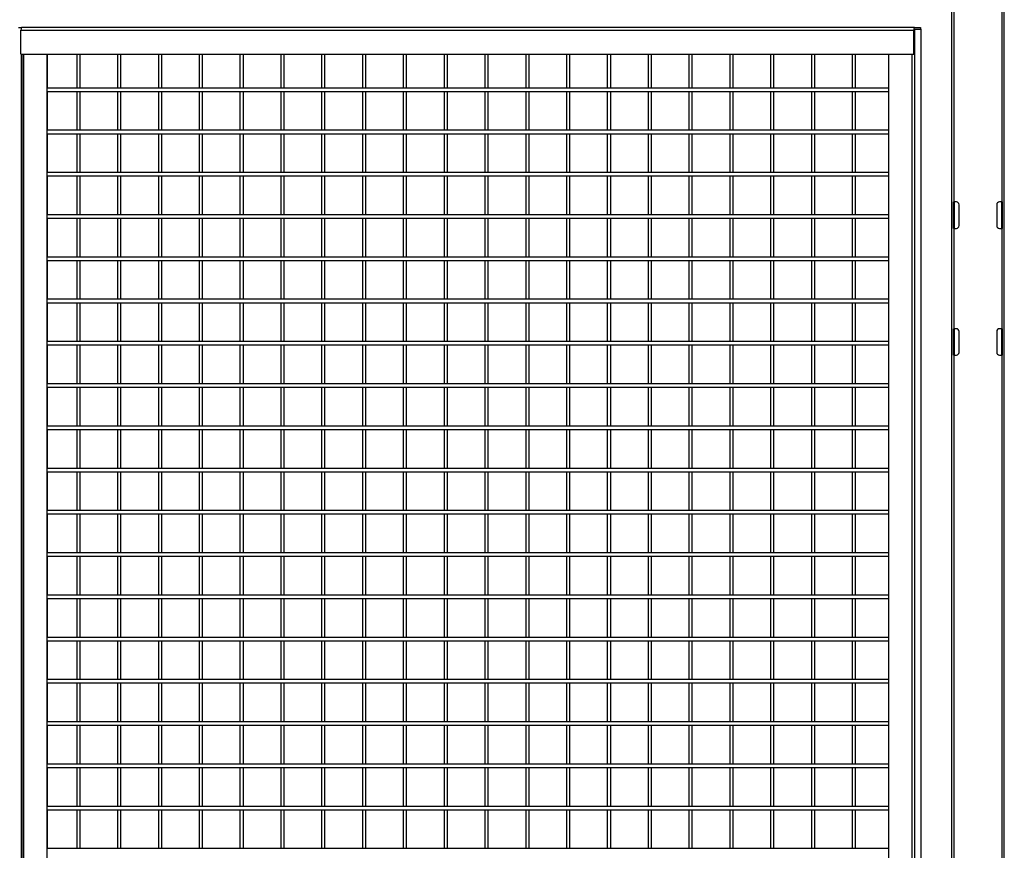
# Model space of a CAD drawing. Header units: inches. Extents: x 0.2 to 10.8, y 0.2 to 8.2.
# Tile 9 of 62: x 3.3 to 5.3, y 3.7 to 5.3. Entities that reach past the tile are written whole.
import ezdxf

# ---------------------------------------------------------------- set-up
doc = ezdxf.new("R2010")
doc.units = ezdxf.units.IN
doc.header["$MEASUREMENT"] = 0

msp = doc.modelspace()

# ---------------------------------------------------------------- linework, layer by layer
for p, q in [((5.26607, 1.8325), (5.26607, 5.79604)), ((5.1619, 5.39999), (5.1619, 3.47338)), ((5.1669, 4.95229), (5.1669, 5.40021)), ((5.26107, 5.40021), (5.26107, 4.95229)), ((3.32169, 5.29604), (3.32786, 5.29604)), ((3.32662, 5.24396), (3.32662, 5.29124)), ((3.32662, 5.29124), (5.08742, 5.29124)), ((5.08866, 5.29604), (3.32786, 5.29604)), ((5.08742, 5.24396), (5.08742, 5.29124)), ((5.08819, 5.29124), (5.08819, 5.24396)), ((5.08866, 5.29604), (5.1009, 5.29604)), ((5.08866, 5.29304), (5.1009, 5.29304)), ((5.08944, 5.29304), (5.10167, 5.29304)), ((5.08944, 3.42727), (5.08944, 5.29304)), ((5.1009, 5.29604), (5.1009, 5.29304)), ((5.10167, 5.29304), (5.10167, 3.42727)), ((3.32662, 5.24396), (5.08742, 5.24396)), ((3.32794, 2.09734), (3.32794, 5.24396)), ((3.32847, 5.24396), (3.32847, 2.09734)), ((3.33203, 2.09734), (3.33203, 5.24396)), ((3.3777, 5.24396), (3.3777, 2.09734)), ((3.37848, 5.24396), (3.37848, 5.1769)), ((3.43662, 5.24396), (3.43662, 5.17692)), ((3.44329, 5.17692), (3.44329, 5.24396)), ((3.51712, 5.24396), (3.51712, 5.17692)), ((3.52378, 5.17692), (3.52378, 5.24396)), ((3.59761, 5.24396), (3.59761, 5.17692)), ((3.60428, 5.17692), (3.60428, 5.24396)), ((3.6781, 5.24396), (3.6781, 5.17692)), ((3.68477, 5.17692), (3.68477, 5.24396)), ((3.7586, 5.24396), (3.7586, 5.17692)), ((3.76526, 5.17692), (3.76526, 5.24396)), ((3.83909, 5.24396), (3.83909, 5.17692)), ((3.84576, 5.17692), (3.84576, 5.24396)), ((3.91958, 5.24396), (3.91958, 5.17692)), ((3.92625, 5.17692), (3.92625, 5.24396)), ((4.00008, 5.24396), (4.00008, 5.17692)), ((4.00674, 5.17692), (4.00674, 5.24396)), ((4.08057, 5.24396), (4.08057, 5.17692)), ((4.08724, 5.17692), (4.08724, 5.24396)), ((4.16107, 5.24396), (4.16107, 5.17692)), ((4.16773, 5.17692), (4.16773, 5.24396)), ((4.24156, 5.24396), (4.24156, 5.17692)), ((4.24823, 5.17692), (4.24823, 5.24396)), ((4.32205, 5.24396), (4.32205, 5.17692)), ((4.32872, 5.17692), (4.32872, 5.24396)), ((4.40255, 5.24396), (4.40255, 5.17692)), ((4.40921, 5.17692), (4.40921, 5.24396)), ((4.48304, 5.24396), (4.48304, 5.17692)), ((4.48971, 5.17692), (4.48971, 5.24396)), ((4.56353, 5.24396), (4.56353, 5.17692)), ((4.5702, 5.17692), (4.5702, 5.24396)), ((4.64403, 5.24396), (4.64403, 5.17692)), ((4.6507, 5.17692), (4.6507, 5.24396)), ((4.72452, 5.24396), (4.72452, 5.17692)), ((4.73119, 5.17692), (4.73119, 5.24396)), ((4.80502, 5.24396), (4.80502, 5.17692)), ((4.81168, 5.17692), (4.81168, 5.24396)), ((4.88551, 5.24396), (4.88551, 5.17692)), ((4.89218, 5.17692), (4.89218, 5.24396)), ((4.966, 5.24396), (4.966, 5.17692)), ((4.97267, 5.17692), (4.97267, 5.24396)), ((5.03789, 5.24396), (5.03789, 3.45538)), ((5.08356, 5.24396), (5.08356, 3.45538)), ((5.08819, 5.24396), (5.08742, 5.24396)), ((5.03789, 5.17692), (3.37848, 5.17692)), ((3.37848, 5.17027), (3.37848, 5.09357)), ((3.37848, 5.17025), (5.03789, 5.17025)), ((3.43662, 5.17025), (3.43662, 5.09359)), ((3.44329, 5.09359), (3.44329, 5.17025)), ((3.51712, 5.17025), (3.51712, 5.09359)), ((3.52378, 5.09359), (3.52378, 5.17025)), ((3.59761, 5.17025), (3.59761, 5.09359)), ((3.60428, 5.09359), (3.60428, 5.17025)), ((3.6781, 5.17025), (3.6781, 5.09359)), ((3.68477, 5.09359), (3.68477, 5.17025)), ((3.7586, 5.17025), (3.7586, 5.09359)), ((3.76526, 5.09359), (3.76526, 5.17025)), ((3.83909, 5.17025), (3.83909, 5.09359)), ((3.84576, 5.09359), (3.84576, 5.17025)), ((3.91958, 5.17025), (3.91958, 5.09359)), ((3.92625, 5.09359), (3.92625, 5.17025)), ((4.00008, 5.17025), (4.00008, 5.09359)), ((4.00674, 5.09359), (4.00674, 5.17025)), ((4.08057, 5.17025), (4.08057, 5.09359)), ((4.08724, 5.09359), (4.08724, 5.17025)), ((4.16107, 5.17025), (4.16107, 5.09359)), ((4.16773, 5.09359), (4.16773, 5.17025)), ((4.24156, 5.17025), (4.24156, 5.09359)), ((4.24823, 5.09359), (4.24823, 5.17025)), ((4.32205, 5.17025), (4.32205, 5.09359)), ((4.32872, 5.09359), (4.32872, 5.17025)), ((4.40255, 5.17025), (4.40255, 5.09359)), ((4.40921, 5.09359), (4.40921, 5.17025)), ((4.48304, 5.17025), (4.48304, 5.09359)), ((4.48971, 5.09359), (4.48971, 5.17025)), ((4.56353, 5.17025), (4.56353, 5.09359)), ((4.5702, 5.09359), (4.5702, 5.17025)), ((4.64403, 5.17025), (4.64403, 5.09359)), ((4.6507, 5.09359), (4.6507, 5.17025)), ((4.72452, 5.17025), (4.72452, 5.09359)), ((4.73119, 5.09359), (4.73119, 5.17025)), ((4.80502, 5.17025), (4.80502, 5.09359)), ((4.81168, 5.09359), (4.81168, 5.17025)), ((4.88551, 5.17025), (4.88551, 5.09359)), ((4.89218, 5.09359), (4.89218, 5.17025)), ((4.966, 5.17025), (4.966, 5.09359)), ((4.97267, 5.09359), (4.97267, 5.17025)), ((5.03789, 5.09359), (3.37848, 5.09359)), ((3.37848, 5.08694), (3.37848, 5.01024)), ((3.37848, 5.08692), (5.03789, 5.08692)), ((3.43662, 5.08692), (3.43662, 5.01025)), ((3.44329, 5.01025), (3.44329, 5.08692)), ((3.51712, 5.08692), (3.51712, 5.01025)), ((3.52378, 5.01025), (3.52378, 5.08692)), ((3.59761, 5.08692), (3.59761, 5.01025)), ((3.60428, 5.01025), (3.60428, 5.08692)), ((3.6781, 5.08692), (3.6781, 5.01025)), ((3.68477, 5.01025), (3.68477, 5.08692)), ((3.7586, 5.08692), (3.7586, 5.01025)), ((3.76526, 5.01025), (3.76526, 5.08692)), ((3.83909, 5.08692), (3.83909, 5.01025)), ((3.84576, 5.01025), (3.84576, 5.08692)), ((3.91958, 5.08692), (3.91958, 5.01025)), ((3.92625, 5.01025), (3.92625, 5.08692)), ((4.00008, 5.08692), (4.00008, 5.01025)), ((4.00674, 5.01025), (4.00674, 5.08692)), ((4.08057, 5.08692), (4.08057, 5.01025)), ((4.08724, 5.01025), (4.08724, 5.08692)), ((4.16107, 5.08692), (4.16107, 5.01025)), ((4.16773, 5.01025), (4.16773, 5.08692)), ((4.24156, 5.08692), (4.24156, 5.01025)), ((4.24823, 5.01025), (4.24823, 5.08692)), ((4.32205, 5.08692), (4.32205, 5.01025)), ((4.32872, 5.01025), (4.32872, 5.08692)), ((4.40255, 5.08692), (4.40255, 5.01025)), ((4.40921, 5.01025), (4.40921, 5.08692)), ((4.48304, 5.08692), (4.48304, 5.01025)), ((4.48971, 5.01025), (4.48971, 5.08692)), ((4.56353, 5.08692), (4.56353, 5.01025)), ((4.5702, 5.01025), (4.5702, 5.08692)), ((4.64403, 5.08692), (4.64403, 5.01025)), ((4.6507, 5.01025), (4.6507, 5.08692)), ((4.72452, 5.08692), (4.72452, 5.01025)), ((4.73119, 5.01025), (4.73119, 5.08692)), ((4.80502, 5.08692), (4.80502, 5.01025)), ((4.81168, 5.01025), (4.81168, 5.08692)), ((4.88551, 5.08692), (4.88551, 5.01025)), ((4.89218, 5.01025), (4.89218, 5.08692)), ((4.966, 5.08692), (4.966, 5.01025)), ((4.97267, 5.01025), (4.97267, 5.08692)), ((5.03789, 5.01025), (3.37848, 5.01025)), ((3.37848, 5.0036), (3.37848, 4.9269)), ((3.37848, 5.00359), (5.03789, 5.00359)), ((3.43662, 5.00359), (3.43662, 4.92692)), ((3.44329, 4.92692), (3.44329, 5.00359)), ((3.51712, 5.00359), (3.51712, 4.92692)), ((3.52378, 4.92692), (3.52378, 5.00359)), ((3.59761, 5.00359), (3.59761, 4.92692)), ((3.60428, 4.92692), (3.60428, 5.00359)), ((3.6781, 5.00359), (3.6781, 4.92692)), ((3.68477, 4.92692), (3.68477, 5.00359)), ((3.7586, 5.00359), (3.7586, 4.92692)), ((3.76526, 4.92692), (3.76526, 5.00359)), ((3.83909, 5.00359), (3.83909, 4.92692)), ((3.84576, 4.92692), (3.84576, 5.00359)), ((3.91958, 5.00359), (3.91958, 4.92692)), ((3.92625, 4.92692), (3.92625, 5.00359)), ((4.00008, 5.00359), (4.00008, 4.92692)), ((4.00674, 4.92692), (4.00674, 5.00359)), ((4.08057, 5.00359), (4.08057, 4.92692)), ((4.08724, 4.92692), (4.08724, 5.00359)), ((4.16107, 5.00359), (4.16107, 4.92692)), ((4.16773, 4.92692), (4.16773, 5.00359)), ((4.24156, 5.00359), (4.24156, 4.92692)), ((4.24823, 4.92692), (4.24823, 5.00359)), ((4.32205, 5.00359), (4.32205, 4.92692)), ((4.32872, 4.92692), (4.32872, 5.00359)), ((4.40255, 5.00359), (4.40255, 4.92692)), ((4.40921, 4.92692), (4.40921, 5.00359)), ((4.48304, 5.00359), (4.48304, 4.92692)), ((4.48971, 4.92692), (4.48971, 5.00359)), ((4.56353, 5.00359), (4.56353, 4.92692)), ((4.5702, 4.92692), (4.5702, 5.00359)), ((4.64403, 5.00359), (4.64403, 4.92692)), ((4.6507, 4.92692), (4.6507, 5.00359)), ((4.72452, 5.00359), (4.72452, 4.92692)), ((4.73119, 4.92692), (4.73119, 5.00359)), ((4.80502, 5.00359), (4.80502, 4.92692)), ((4.81168, 4.92692), (4.81168, 5.00359)), ((4.88551, 5.00359), (4.88551, 4.92692)), ((4.89218, 4.92692), (4.89218, 5.00359)), ((4.966, 5.00359), (4.966, 4.92692)), ((4.97267, 4.92692), (4.97267, 5.00359)), ((5.16607, 4.90021), (5.16607, 4.95229)), ((5.16607, 4.95229), (5.1669, 4.95229)), ((5.17149, 4.95229), (5.1669, 4.95229)), ((5.1669, 4.95229), (5.1669, 4.90021)), ((5.26107, 4.95229), (5.25649, 4.95229)), ((5.26107, 4.95229), (5.2619, 4.95229)), ((5.26107, 4.90021), (5.26107, 4.95229)), ((5.2619, 4.95229), (5.2619, 4.90021)), ((5.1769, 4.90563), (5.1769, 4.94688)), ((5.25107, 4.94688), (5.25107, 4.90563)), ((5.03789, 4.92692), (3.37848, 4.92692)), ((3.37848, 4.92027), (3.37848, 4.84357)), ((3.37848, 4.92025), (5.03789, 4.92025)), ((3.43662, 4.92025), (3.43662, 4.84359)), ((3.44329, 4.84359), (3.44329, 4.92025)), ((3.51712, 4.92025), (3.51712, 4.84359)), ((3.52378, 4.84359), (3.52378, 4.92025)), ((3.59761, 4.92025), (3.59761, 4.84359)), ((3.60428, 4.84359), (3.60428, 4.92025)), ((3.6781, 4.92025), (3.6781, 4.84359)), ((3.68477, 4.84359), (3.68477, 4.92025)), ((3.7586, 4.92025), (3.7586, 4.84359)), ((3.76526, 4.84359), (3.76526, 4.92025)), ((3.83909, 4.92025), (3.83909, 4.84359)), ((3.84576, 4.84359), (3.84576, 4.92025)), ((3.91958, 4.92025), (3.91958, 4.84359)), ((3.92625, 4.84359), (3.92625, 4.92025)), ((4.00008, 4.92025), (4.00008, 4.84359)), ((4.00674, 4.84359), (4.00674, 4.92025)), ((4.08057, 4.92025), (4.08057, 4.84359)), ((4.08724, 4.84359), (4.08724, 4.92025)), ((4.16107, 4.92025), (4.16107, 4.84359)), ((4.16773, 4.84359), (4.16773, 4.92025)), ((4.24156, 4.92025), (4.24156, 4.84359)), ((4.24823, 4.84359), (4.24823, 4.92025)), ((4.32205, 4.92025), (4.32205, 4.84359)), ((4.32872, 4.84359), (4.32872, 4.92025)), ((4.40255, 4.92025), (4.40255, 4.84359)), ((4.40921, 4.84359), (4.40921, 4.92025)), ((4.48304, 4.92025), (4.48304, 4.84359)), ((4.48971, 4.84359), (4.48971, 4.92025)), ((4.56353, 4.92025), (4.56353, 4.84359)), ((4.5702, 4.84359), (4.5702, 4.92025)), ((4.64403, 4.92025), (4.64403, 4.84359)), ((4.6507, 4.84359), (4.6507, 4.92025)), ((4.72452, 4.92025), (4.72452, 4.84359)), ((4.73119, 4.84359), (4.73119, 4.92025)), ((4.80502, 4.92025), (4.80502, 4.84359)), ((4.81168, 4.84359), (4.81168, 4.92025)), ((4.88551, 4.92025), (4.88551, 4.84359)), ((4.89218, 4.84359), (4.89218, 4.92025)), ((4.966, 4.92025), (4.966, 4.84359)), ((4.97267, 4.84359), (4.97267, 4.92025)), ((5.1669, 4.90021), (5.16607, 4.90021)), ((5.1669, 4.70229), (5.1669, 4.90021)), ((5.1669, 4.90021), (5.17149, 4.90021)), ((5.25649, 4.90021), (5.26107, 4.90021)), ((5.26107, 4.90021), (5.26107, 4.70229)), ((5.2619, 4.90021), (5.26107, 4.90021)), ((5.03789, 4.84359), (3.37848, 4.84359)), ((3.37848, 4.83694), (3.37848, 4.76024)), ((3.37848, 4.83692), (5.03789, 4.83692)), ((3.43662, 4.83692), (3.43662, 4.76025)), ((3.44329, 4.76025), (3.44329, 4.83692)), ((3.51712, 4.83692), (3.51712, 4.76025)), ((3.52378, 4.76025), (3.52378, 4.83692)), ((3.59761, 4.83692), (3.59761, 4.76025)), ((3.60428, 4.76025), (3.60428, 4.83692)), ((3.6781, 4.83692), (3.6781, 4.76025)), ((3.68477, 4.76025), (3.68477, 4.83692)), ((3.7586, 4.83692), (3.7586, 4.76025)), ((3.76526, 4.76025), (3.76526, 4.83692)), ((3.83909, 4.83692), (3.83909, 4.76025)), ((3.84576, 4.76025), (3.84576, 4.83692)), ((3.91958, 4.83692), (3.91958, 4.76025)), ((3.92625, 4.76025), (3.92625, 4.83692)), ((4.00008, 4.83692), (4.00008, 4.76025)), ((4.00674, 4.76025), (4.00674, 4.83692)), ((4.08057, 4.83692), (4.08057, 4.76025)), ((4.08724, 4.76025), (4.08724, 4.83692)), ((4.16107, 4.83692), (4.16107, 4.76025)), ((4.16773, 4.76025), (4.16773, 4.83692)), ((4.24156, 4.83692), (4.24156, 4.76025)), ((4.24823, 4.76025), (4.24823, 4.83692)), ((4.32205, 4.83692), (4.32205, 4.76025)), ((4.32872, 4.76025), (4.32872, 4.83692)), ((4.40255, 4.83692), (4.40255, 4.76025)), ((4.40921, 4.76025), (4.40921, 4.83692)), ((4.48304, 4.83692), (4.48304, 4.76025)), ((4.48971, 4.76025), (4.48971, 4.83692)), ((4.56353, 4.83692), (4.56353, 4.76025)), ((4.5702, 4.76025), (4.5702, 4.83692)), ((4.64403, 4.83692), (4.64403, 4.76025)), ((4.6507, 4.76025), (4.6507, 4.83692)), ((4.72452, 4.83692), (4.72452, 4.76025)), ((4.73119, 4.76025), (4.73119, 4.83692)), ((4.80502, 4.83692), (4.80502, 4.76025)), ((4.81168, 4.76025), (4.81168, 4.83692)), ((4.88551, 4.83692), (4.88551, 4.76025)), ((4.89218, 4.76025), (4.89218, 4.83692)), ((4.966, 4.83692), (4.966, 4.76025)), ((4.97267, 4.76025), (4.97267, 4.83692)), ((5.03789, 4.76025), (3.37848, 4.76025)), ((3.37848, 4.7536), (3.37848, 4.6769)), ((3.37848, 4.75359), (5.03789, 4.75359)), ((3.43662, 4.75359), (3.43662, 4.67692)), ((3.44329, 4.67692), (3.44329, 4.75359)), ((3.51712, 4.75359), (3.51712, 4.67692)), ((3.52378, 4.67692), (3.52378, 4.75359)), ((3.59761, 4.75359), (3.59761, 4.67692)), ((3.60428, 4.67692), (3.60428, 4.75359)), ((3.6781, 4.75359), (3.6781, 4.67692)), ((3.68477, 4.67692), (3.68477, 4.75359)), ((3.7586, 4.75359), (3.7586, 4.67692)), ((3.76526, 4.67692), (3.76526, 4.75359)), ((3.83909, 4.75359), (3.83909, 4.67692)), ((3.84576, 4.67692), (3.84576, 4.75359)), ((3.91958, 4.75359), (3.91958, 4.67692)), ((3.92625, 4.67692), (3.92625, 4.75359)), ((4.00008, 4.75359), (4.00008, 4.67692)), ((4.00674, 4.67692), (4.00674, 4.75359)), ((4.08057, 4.75359), (4.08057, 4.67692)), ((4.08724, 4.67692), (4.08724, 4.75359)), ((4.16107, 4.75359), (4.16107, 4.67692)), ((4.16773, 4.67692), (4.16773, 4.75359)), ((4.24156, 4.75359), (4.24156, 4.67692)), ((4.24823, 4.67692), (4.24823, 4.75359)), ((4.32205, 4.75359), (4.32205, 4.67692)), ((4.32872, 4.67692), (4.32872, 4.75359)), ((4.40255, 4.75359), (4.40255, 4.67692)), ((4.40921, 4.67692), (4.40921, 4.75359)), ((4.48304, 4.75359), (4.48304, 4.67692)), ((4.48971, 4.67692), (4.48971, 4.75359)), ((4.56353, 4.75359), (4.56353, 4.67692)), ((4.5702, 4.67692), (4.5702, 4.75359)), ((4.64403, 4.75359), (4.64403, 4.67692)), ((4.6507, 4.67692), (4.6507, 4.75359)), ((4.72452, 4.75359), (4.72452, 4.67692)), ((4.73119, 4.67692), (4.73119, 4.75359)), ((4.80502, 4.75359), (4.80502, 4.67692)), ((4.81168, 4.67692), (4.81168, 4.75359)), ((4.88551, 4.75359), (4.88551, 4.67692)), ((4.89218, 4.67692), (4.89218, 4.75359)), ((4.966, 4.75359), (4.966, 4.67692)), ((4.97267, 4.67692), (4.97267, 4.75359)), ((5.16607, 4.70229), (5.1669, 4.70229)), ((5.16607, 4.65021), (5.16607, 4.70229)), ((5.17149, 4.70229), (5.1669, 4.70229)), ((5.1669, 4.70229), (5.1669, 4.65021)), ((5.26107, 4.70229), (5.25649, 4.70229)), ((5.26107, 4.70229), (5.2619, 4.70229)), ((5.26107, 4.65021), (5.26107, 4.70229)), ((5.2619, 4.70229), (5.2619, 4.65021)), ((5.1769, 4.65563), (5.1769, 4.69688)), ((5.25107, 4.69688), (5.25107, 4.65563)), ((5.03789, 4.67692), (3.37848, 4.67692)), ((3.37848, 4.67027), (3.37848, 4.59357)), ((3.37848, 4.67025), (5.03789, 4.67025)), ((3.43662, 4.67025), (3.43662, 4.59359)), ((3.44329, 4.59359), (3.44329, 4.67025)), ((3.51712, 4.67025), (3.51712, 4.59359)), ((3.52378, 4.59359), (3.52378, 4.67025)), ((3.59761, 4.67025), (3.59761, 4.59359)), ((3.60428, 4.59359), (3.60428, 4.67025)), ((3.6781, 4.67025), (3.6781, 4.59359)), ((3.68477, 4.59359), (3.68477, 4.67025)), ((3.7586, 4.67025), (3.7586, 4.59359)), ((3.76526, 4.59359), (3.76526, 4.67025)), ((3.83909, 4.67025), (3.83909, 4.59359)), ((3.84576, 4.59359), (3.84576, 4.67025)), ((3.91958, 4.67025), (3.91958, 4.59359)), ((3.92625, 4.59359), (3.92625, 4.67025)), ((4.00008, 4.67025), (4.00008, 4.59359)), ((4.00674, 4.59359), (4.00674, 4.67025)), ((4.08057, 4.67025), (4.08057, 4.59359)), ((4.08724, 4.59359), (4.08724, 4.67025)), ((4.16107, 4.67025), (4.16107, 4.59359)), ((4.16773, 4.59359), (4.16773, 4.67025)), ((4.24156, 4.67025), (4.24156, 4.59359)), ((4.24823, 4.59359), (4.24823, 4.67025)), ((4.32205, 4.67025), (4.32205, 4.59359)), ((4.32872, 4.59359), (4.32872, 4.67025)), ((4.40255, 4.67025), (4.40255, 4.59359)), ((4.40921, 4.59359), (4.40921, 4.67025)), ((4.48304, 4.67025), (4.48304, 4.59359)), ((4.48971, 4.59359), (4.48971, 4.67025)), ((4.56353, 4.67025), (4.56353, 4.59359)), ((4.5702, 4.59359), (4.5702, 4.67025)), ((4.64403, 4.67025), (4.64403, 4.59359)), ((4.6507, 4.59359), (4.6507, 4.67025)), ((4.72452, 4.67025), (4.72452, 4.59359)), ((4.73119, 4.59359), (4.73119, 4.67025)), ((4.80502, 4.67025), (4.80502, 4.59359)), ((4.81168, 4.59359), (4.81168, 4.67025)), ((4.88551, 4.67025), (4.88551, 4.59359)), ((4.89218, 4.59359), (4.89218, 4.67025)), ((4.966, 4.67025), (4.966, 4.59359)), ((4.97267, 4.59359), (4.97267, 4.67025)), ((5.1669, 4.65021), (5.16607, 4.65021)), ((5.1669, 4.65021), (5.17149, 4.65021)), ((5.1669, 3.47548), (5.1669, 4.65021)), ((5.25649, 4.65021), (5.26107, 4.65021)), ((5.26107, 4.65021), (5.26107, 3.45229)), ((5.2619, 4.65021), (5.26107, 4.65021)), ((5.03789, 4.59359), (3.37848, 4.59359)), ((3.37848, 4.58694), (3.37848, 4.51024)), ((3.37848, 4.58692), (5.03789, 4.58692)), ((3.43662, 4.58692), (3.43662, 4.51025)), ((3.44329, 4.51025), (3.44329, 4.58692)), ((3.51712, 4.58692), (3.51712, 4.51025)), ((3.52378, 4.51025), (3.52378, 4.58692)), ((3.59761, 4.58692), (3.59761, 4.51025)), ((3.60428, 4.51025), (3.60428, 4.58692)), ((3.6781, 4.58692), (3.6781, 4.51025)), ((3.68477, 4.51025), (3.68477, 4.58692)), ((3.7586, 4.58692), (3.7586, 4.51025)), ((3.76526, 4.51025), (3.76526, 4.58692)), ((3.83909, 4.58692), (3.83909, 4.51025)), ((3.84576, 4.51025), (3.84576, 4.58692)), ((3.91958, 4.58692), (3.91958, 4.51025)), ((3.92625, 4.51025), (3.92625, 4.58692)), ((4.00008, 4.58692), (4.00008, 4.51025)), ((4.00674, 4.51025), (4.00674, 4.58692)), ((4.08057, 4.58692), (4.08057, 4.51025)), ((4.08724, 4.51025), (4.08724, 4.58692)), ((4.16107, 4.58692), (4.16107, 4.51025)), ((4.16773, 4.51025), (4.16773, 4.58692)), ((4.24156, 4.58692), (4.24156, 4.51025)), ((4.24823, 4.51025), (4.24823, 4.58692)), ((4.32205, 4.58692), (4.32205, 4.51025)), ((4.32872, 4.51025), (4.32872, 4.58692)), ((4.40255, 4.58692), (4.40255, 4.51025)), ((4.40921, 4.51025), (4.40921, 4.58692)), ((4.48304, 4.58692), (4.48304, 4.51025)), ((4.48971, 4.51025), (4.48971, 4.58692)), ((4.56353, 4.58692), (4.56353, 4.51025)), ((4.5702, 4.51025), (4.5702, 4.58692)), ((4.64403, 4.58692), (4.64403, 4.51025)), ((4.6507, 4.51025), (4.6507, 4.58692)), ((4.72452, 4.58692), (4.72452, 4.51025)), ((4.73119, 4.51025), (4.73119, 4.58692)), ((4.80502, 4.58692), (4.80502, 4.51025)), ((4.81168, 4.51025), (4.81168, 4.58692)), ((4.88551, 4.58692), (4.88551, 4.51025)), ((4.89218, 4.51025), (4.89218, 4.58692)), ((4.966, 4.58692), (4.966, 4.51025)), ((4.97267, 4.51025), (4.97267, 4.58692)), ((5.03789, 4.51025), (3.37848, 4.51025)), ((3.37848, 4.5036), (3.37848, 4.4269)), ((3.37848, 4.50359), (5.03789, 4.50359)), ((3.43662, 4.50359), (3.43662, 4.42692)), ((3.44329, 4.42692), (3.44329, 4.50359)), ((3.51712, 4.50359), (3.51712, 4.42692)), ((3.52378, 4.42692), (3.52378, 4.50359)), ((3.59761, 4.50359), (3.59761, 4.42692)), ((3.60428, 4.42692), (3.60428, 4.50359)), ((3.6781, 4.50359), (3.6781, 4.42692)), ((3.68477, 4.42692), (3.68477, 4.50359)), ((3.7586, 4.50359), (3.7586, 4.42692)), ((3.76526, 4.42692), (3.76526, 4.50359)), ((3.83909, 4.50359), (3.83909, 4.42692)), ((3.84576, 4.42692), (3.84576, 4.50359)), ((3.91958, 4.50359), (3.91958, 4.42692)), ((3.92625, 4.42692), (3.92625, 4.50359)), ((4.00008, 4.50359), (4.00008, 4.42692)), ((4.00674, 4.42692), (4.00674, 4.50359)), ((4.08057, 4.50359), (4.08057, 4.42692)), ((4.08724, 4.42692), (4.08724, 4.50359)), ((4.16107, 4.50359), (4.16107, 4.42692)), ((4.16773, 4.42692), (4.16773, 4.50359)), ((4.24156, 4.50359), (4.24156, 4.42692)), ((4.24823, 4.42692), (4.24823, 4.50359)), ((4.32205, 4.50359), (4.32205, 4.42692)), ((4.32872, 4.42692), (4.32872, 4.50359)), ((4.40255, 4.50359), (4.40255, 4.42692)), ((4.40921, 4.42692), (4.40921, 4.50359)), ((4.48304, 4.50359), (4.48304, 4.42692)), ((4.48971, 4.42692), (4.48971, 4.50359)), ((4.56353, 4.50359), (4.56353, 4.42692)), ((4.5702, 4.42692), (4.5702, 4.50359)), ((4.64403, 4.50359), (4.64403, 4.42692)), ((4.6507, 4.42692), (4.6507, 4.50359)), ((4.72452, 4.50359), (4.72452, 4.42692)), ((4.73119, 4.42692), (4.73119, 4.50359)), ((4.80502, 4.50359), (4.80502, 4.42692)), ((4.81168, 4.42692), (4.81168, 4.50359)), ((4.88551, 4.50359), (4.88551, 4.42692)), ((4.89218, 4.42692), (4.89218, 4.50359)), ((4.966, 4.50359), (4.966, 4.42692)), ((4.97267, 4.42692), (4.97267, 4.50359)), ((5.03789, 4.42692), (3.37848, 4.42692)), ((3.37848, 4.42027), (3.37848, 4.34357)), ((3.37848, 4.42025), (5.03789, 4.42025)), ((3.43662, 4.42025), (3.43662, 4.34359)), ((3.44329, 4.34359), (3.44329, 4.42025)), ((3.51712, 4.42025), (3.51712, 4.34359)), ((3.52378, 4.34359), (3.52378, 4.42025)), ((3.59761, 4.42025), (3.59761, 4.34359)), ((3.60428, 4.34359), (3.60428, 4.42025)), ((3.6781, 4.42025), (3.6781, 4.34359)), ((3.68477, 4.34359), (3.68477, 4.42025)), ((3.7586, 4.42025), (3.7586, 4.34359)), ((3.76526, 4.34359), (3.76526, 4.42025)), ((3.83909, 4.42025), (3.83909, 4.34359)), ((3.84576, 4.34359), (3.84576, 4.42025)), ((3.91958, 4.42025), (3.91958, 4.34359)), ((3.92625, 4.34359), (3.92625, 4.42025)), ((4.00008, 4.42025), (4.00008, 4.34359)), ((4.00674, 4.34359), (4.00674, 4.42025)), ((4.08057, 4.42025), (4.08057, 4.34359)), ((4.08724, 4.34359), (4.08724, 4.42025)), ((4.16107, 4.42025), (4.16107, 4.34359)), ((4.16773, 4.34359), (4.16773, 4.42025)), ((4.24156, 4.42025), (4.24156, 4.34359)), ((4.24823, 4.34359), (4.24823, 4.42025)), ((4.32205, 4.42025), (4.32205, 4.34359)), ((4.32872, 4.34359), (4.32872, 4.42025)), ((4.40255, 4.42025), (4.40255, 4.34359)), ((4.40921, 4.34359), (4.40921, 4.42025)), ((4.48304, 4.42025), (4.48304, 4.34359)), ((4.48971, 4.34359), (4.48971, 4.42025)), ((4.56353, 4.42025), (4.56353, 4.34359)), ((4.5702, 4.34359), (4.5702, 4.42025)), ((4.64403, 4.42025), (4.64403, 4.34359)), ((4.6507, 4.34359), (4.6507, 4.42025)), ((4.72452, 4.42025), (4.72452, 4.34359)), ((4.73119, 4.34359), (4.73119, 4.42025)), ((4.80502, 4.42025), (4.80502, 4.34359)), ((4.81168, 4.34359), (4.81168, 4.42025)), ((4.88551, 4.42025), (4.88551, 4.34359)), ((4.89218, 4.34359), (4.89218, 4.42025)), ((4.966, 4.42025), (4.966, 4.34359)), ((4.97267, 4.34359), (4.97267, 4.42025)), ((5.03789, 4.34359), (3.37848, 4.34359)), ((3.37848, 4.33694), (3.37848, 4.26024)), ((3.37848, 4.33692), (5.03789, 4.33692)), ((3.43662, 4.33692), (3.43662, 4.26025)), ((3.44329, 4.26025), (3.44329, 4.33692)), ((3.51712, 4.33692), (3.51712, 4.26025)), ((3.52378, 4.26025), (3.52378, 4.33692)), ((3.59761, 4.33692), (3.59761, 4.26025)), ((3.60428, 4.26025), (3.60428, 4.33692)), ((3.6781, 4.33692), (3.6781, 4.26025)), ((3.68477, 4.26025), (3.68477, 4.33692)), ((3.7586, 4.33692), (3.7586, 4.26025)), ((3.76526, 4.26025), (3.76526, 4.33692)), ((3.83909, 4.33692), (3.83909, 4.26025)), ((3.84576, 4.26025), (3.84576, 4.33692)), ((3.91958, 4.33692), (3.91958, 4.26025)), ((3.92625, 4.26025), (3.92625, 4.33692)), ((4.00008, 4.33692), (4.00008, 4.26025)), ((4.00674, 4.26025), (4.00674, 4.33692)), ((4.08057, 4.33692), (4.08057, 4.26025)), ((4.08724, 4.26025), (4.08724, 4.33692)), ((4.16107, 4.33692), (4.16107, 4.26025)), ((4.16773, 4.26025), (4.16773, 4.33692)), ((4.24156, 4.33692), (4.24156, 4.26025)), ((4.24823, 4.26025), (4.24823, 4.33692)), ((4.32205, 4.33692), (4.32205, 4.26025)), ((4.32872, 4.26025), (4.32872, 4.33692)), ((4.40255, 4.33692), (4.40255, 4.26025)), ((4.40921, 4.26025), (4.40921, 4.33692)), ((4.48304, 4.33692), (4.48304, 4.26025)), ((4.48971, 4.26025), (4.48971, 4.33692)), ((4.56353, 4.33692), (4.56353, 4.26025)), ((4.5702, 4.26025), (4.5702, 4.33692)), ((4.64403, 4.33692), (4.64403, 4.26025)), ((4.6507, 4.26025), (4.6507, 4.33692)), ((4.72452, 4.33692), (4.72452, 4.26025)), ((4.73119, 4.26025), (4.73119, 4.33692)), ((4.80502, 4.33692), (4.80502, 4.26025)), ((4.81168, 4.26025), (4.81168, 4.33692)), ((4.88551, 4.33692), (4.88551, 4.26025)), ((4.89218, 4.26025), (4.89218, 4.33692)), ((4.966, 4.33692), (4.966, 4.26025)), ((4.97267, 4.26025), (4.97267, 4.33692)), ((5.03789, 4.26025), (3.37848, 4.26025)), ((3.37848, 4.2536), (3.37848, 4.1769)), ((3.37848, 4.25359), (5.03789, 4.25359)), ((3.43662, 4.25359), (3.43662, 4.17692)), ((3.44329, 4.17692), (3.44329, 4.25359)), ((3.51712, 4.25359), (3.51712, 4.17692)), ((3.52378, 4.17692), (3.52378, 4.25359)), ((3.59761, 4.25359), (3.59761, 4.17692)), ((3.60428, 4.17692), (3.60428, 4.25359)), ((3.6781, 4.25359), (3.6781, 4.17692)), ((3.68477, 4.17692), (3.68477, 4.25359)), ((3.7586, 4.25359), (3.7586, 4.17692)), ((3.76526, 4.17692), (3.76526, 4.25359)), ((3.83909, 4.25359), (3.83909, 4.17692)), ((3.84576, 4.17692), (3.84576, 4.25359)), ((3.91958, 4.25359), (3.91958, 4.17692)), ((3.92625, 4.17692), (3.92625, 4.25359)), ((4.00008, 4.25359), (4.00008, 4.17692)), ((4.00674, 4.17692), (4.00674, 4.25359)), ((4.08057, 4.25359), (4.08057, 4.17692)), ((4.08724, 4.17692), (4.08724, 4.25359)), ((4.16107, 4.25359), (4.16107, 4.17692)), ((4.16773, 4.17692), (4.16773, 4.25359)), ((4.24156, 4.25359), (4.24156, 4.17692)), ((4.24823, 4.17692), (4.24823, 4.25359)), ((4.32205, 4.25359), (4.32205, 4.17692)), ((4.32872, 4.17692), (4.32872, 4.25359)), ((4.40255, 4.25359), (4.40255, 4.17692)), ((4.40921, 4.17692), (4.40921, 4.25359)), ((4.48304, 4.25359), (4.48304, 4.17692)), ((4.48971, 4.17692), (4.48971, 4.25359)), ((4.56353, 4.25359), (4.56353, 4.17692)), ((4.5702, 4.17692), (4.5702, 4.25359)), ((4.64403, 4.25359), (4.64403, 4.17692)), ((4.6507, 4.17692), (4.6507, 4.25359)), ((4.72452, 4.25359), (4.72452, 4.17692)), ((4.73119, 4.17692), (4.73119, 4.25359)), ((4.80502, 4.25359), (4.80502, 4.17692)), ((4.81168, 4.17692), (4.81168, 4.25359)), ((4.88551, 4.25359), (4.88551, 4.17692)), ((4.89218, 4.17692), (4.89218, 4.25359)), ((4.966, 4.25359), (4.966, 4.17692)), ((4.97267, 4.17692), (4.97267, 4.25359)), ((5.03789, 4.17692), (3.37848, 4.17692)), ((3.37848, 4.17027), (3.37848, 4.09357)), ((3.37848, 4.17025), (5.03789, 4.17025)), ((3.43662, 4.17025), (3.43662, 4.09359)), ((3.44329, 4.09359), (3.44329, 4.17025)), ((3.51712, 4.17025), (3.51712, 4.09359)), ((3.52378, 4.09359), (3.52378, 4.17025)), ((3.59761, 4.17025), (3.59761, 4.09359)), ((3.60428, 4.09359), (3.60428, 4.17025)), ((3.6781, 4.17025), (3.6781, 4.09359)), ((3.68477, 4.09359), (3.68477, 4.17025)), ((3.7586, 4.17025), (3.7586, 4.09359)), ((3.76526, 4.09359), (3.76526, 4.17025)), ((3.83909, 4.17025), (3.83909, 4.09359)), ((3.84576, 4.09359), (3.84576, 4.17025)), ((3.91958, 4.17025), (3.91958, 4.09359)), ((3.92625, 4.09359), (3.92625, 4.17025)), ((4.00008, 4.17025), (4.00008, 4.09359)), ((4.00674, 4.09359), (4.00674, 4.17025)), ((4.08057, 4.17025), (4.08057, 4.09359)), ((4.08724, 4.09359), (4.08724, 4.17025)), ((4.16107, 4.17025), (4.16107, 4.09359)), ((4.16773, 4.09359), (4.16773, 4.17025)), ((4.24156, 4.17025), (4.24156, 4.09359)), ((4.24823, 4.09359), (4.24823, 4.17025)), ((4.32205, 4.17025), (4.32205, 4.09359)), ((4.32872, 4.09359), (4.32872, 4.17025)), ((4.40255, 4.17025), (4.40255, 4.09359)), ((4.40921, 4.09359), (4.40921, 4.17025)), ((4.48304, 4.17025), (4.48304, 4.09359)), ((4.48971, 4.09359), (4.48971, 4.17025)), ((4.56353, 4.17025), (4.56353, 4.09359)), ((4.5702, 4.09359), (4.5702, 4.17025)), ((4.64403, 4.17025), (4.64403, 4.09359)), ((4.6507, 4.09359), (4.6507, 4.17025)), ((4.72452, 4.17025), (4.72452, 4.09359)), ((4.73119, 4.09359), (4.73119, 4.17025)), ((4.80502, 4.17025), (4.80502, 4.09359)), ((4.81168, 4.09359), (4.81168, 4.17025)), ((4.88551, 4.17025), (4.88551, 4.09359)), ((4.89218, 4.09359), (4.89218, 4.17025)), ((4.966, 4.17025), (4.966, 4.09359)), ((4.97267, 4.09359), (4.97267, 4.17025)), ((5.03789, 4.09359), (3.37848, 4.09359)), ((3.37848, 4.08694), (3.37848, 4.01024)), ((3.37848, 4.08692), (5.03789, 4.08692)), ((3.43662, 4.08692), (3.43662, 4.01025)), ((3.44329, 4.01025), (3.44329, 4.08692)), ((3.51712, 4.08692), (3.51712, 4.01025)), ((3.52378, 4.01025), (3.52378, 4.08692)), ((3.59761, 4.08692), (3.59761, 4.01025)), ((3.60428, 4.01025), (3.60428, 4.08692)), ((3.6781, 4.08692), (3.6781, 4.01025)), ((3.68477, 4.01025), (3.68477, 4.08692)), ((3.7586, 4.08692), (3.7586, 4.01025)), ((3.76526, 4.01025), (3.76526, 4.08692)), ((3.83909, 4.08692), (3.83909, 4.01025)), ((3.84576, 4.01025), (3.84576, 4.08692)), ((3.91958, 4.08692), (3.91958, 4.01025)), ((3.92625, 4.01025), (3.92625, 4.08692)), ((4.00008, 4.08692), (4.00008, 4.01025)), ((4.00674, 4.01025), (4.00674, 4.08692)), ((4.08057, 4.08692), (4.08057, 4.01025)), ((4.08724, 4.01025), (4.08724, 4.08692)), ((4.16107, 4.08692), (4.16107, 4.01025)), ((4.16773, 4.01025), (4.16773, 4.08692)), ((4.24156, 4.08692), (4.24156, 4.01025)), ((4.24823, 4.01025), (4.24823, 4.08692)), ((4.32205, 4.08692), (4.32205, 4.01025)), ((4.32872, 4.01025), (4.32872, 4.08692)), ((4.40255, 4.08692), (4.40255, 4.01025)), ((4.40921, 4.01025), (4.40921, 4.08692)), ((4.48304, 4.08692), (4.48304, 4.01025)), ((4.48971, 4.01025), (4.48971, 4.08692)), ((4.56353, 4.08692), (4.56353, 4.01025)), ((4.5702, 4.01025), (4.5702, 4.08692)), ((4.64403, 4.08692), (4.64403, 4.01025)), ((4.6507, 4.01025), (4.6507, 4.08692)), ((4.72452, 4.08692), (4.72452, 4.01025)), ((4.73119, 4.01025), (4.73119, 4.08692)), ((4.80502, 4.08692), (4.80502, 4.01025)), ((4.81168, 4.01025), (4.81168, 4.08692)), ((4.88551, 4.08692), (4.88551, 4.01025)), ((4.89218, 4.01025), (4.89218, 4.08692)), ((4.966, 4.08692), (4.966, 4.01025)), ((4.97267, 4.01025), (4.97267, 4.08692)), ((5.03789, 4.01025), (3.37848, 4.01025)), ((3.37848, 4.0036), (3.37848, 3.9269)), ((3.37848, 4.00359), (5.03789, 4.00359)), ((3.43662, 4.00359), (3.43662, 3.92692)), ((3.44329, 3.92692), (3.44329, 4.00359)), ((3.51712, 4.00359), (3.51712, 3.92692)), ((3.52378, 3.92692), (3.52378, 4.00359)), ((3.59761, 4.00359), (3.59761, 3.92692)), ((3.60428, 3.92692), (3.60428, 4.00359)), ((3.6781, 4.00359), (3.6781, 3.92692)), ((3.68477, 3.92692), (3.68477, 4.00359)), ((3.7586, 4.00359), (3.7586, 3.92692)), ((3.76526, 3.92692), (3.76526, 4.00359)), ((3.83909, 4.00359), (3.83909, 3.92692)), ((3.84576, 3.92692), (3.84576, 4.00359)), ((3.91958, 4.00359), (3.91958, 3.92692)), ((3.92625, 3.92692), (3.92625, 4.00359)), ((4.00008, 4.00359), (4.00008, 3.92692)), ((4.00674, 3.92692), (4.00674, 4.00359)), ((4.08057, 4.00359), (4.08057, 3.92692)), ((4.08724, 3.92692), (4.08724, 4.00359)), ((4.16107, 4.00359), (4.16107, 3.92692)), ((4.16773, 3.92692), (4.16773, 4.00359)), ((4.24156, 4.00359), (4.24156, 3.92692)), ((4.24823, 3.92692), (4.24823, 4.00359)), ((4.32205, 4.00359), (4.32205, 3.92692)), ((4.32872, 3.92692), (4.32872, 4.00359)), ((4.40255, 4.00359), (4.40255, 3.92692)), ((4.40921, 3.92692), (4.40921, 4.00359)), ((4.48304, 4.00359), (4.48304, 3.92692)), ((4.48971, 3.92692), (4.48971, 4.00359)), ((4.56353, 4.00359), (4.56353, 3.92692)), ((4.5702, 3.92692), (4.5702, 4.00359)), ((4.64403, 4.00359), (4.64403, 3.92692)), ((4.6507, 3.92692), (4.6507, 4.00359)), ((4.72452, 4.00359), (4.72452, 3.92692)), ((4.73119, 3.92692), (4.73119, 4.00359)), ((4.80502, 4.00359), (4.80502, 3.92692)), ((4.81168, 3.92692), (4.81168, 4.00359)), ((4.88551, 4.00359), (4.88551, 3.92692)), ((4.89218, 3.92692), (4.89218, 4.00359)), ((4.966, 4.00359), (4.966, 3.92692)), ((4.97267, 3.92692), (4.97267, 4.00359)), ((5.03789, 3.92692), (3.37848, 3.92692)), ((3.37848, 3.92027), (3.37848, 3.84357)), ((3.37848, 3.92025), (5.03789, 3.92025)), ((3.43662, 3.92025), (3.43662, 3.84359)), ((3.44329, 3.84359), (3.44329, 3.92025)), ((3.51712, 3.92025), (3.51712, 3.84359)), ((3.52378, 3.84359), (3.52378, 3.92025)), ((3.59761, 3.92025), (3.59761, 3.84359)), ((3.60428, 3.84359), (3.60428, 3.92025)), ((3.6781, 3.92025), (3.6781, 3.84359)), ((3.68477, 3.84359), (3.68477, 3.92025)), ((3.7586, 3.92025), (3.7586, 3.84359)), ((3.76526, 3.84359), (3.76526, 3.92025)), ((3.83909, 3.92025), (3.83909, 3.84359)), ((3.84576, 3.84359), (3.84576, 3.92025)), ((3.91958, 3.92025), (3.91958, 3.84359)), ((3.92625, 3.84359), (3.92625, 3.92025)), ((4.00008, 3.92025), (4.00008, 3.84359)), ((4.00674, 3.84359), (4.00674, 3.92025)), ((4.08057, 3.92025), (4.08057, 3.84359)), ((4.08724, 3.84359), (4.08724, 3.92025)), ((4.16107, 3.92025), (4.16107, 3.84359)), ((4.16773, 3.84359), (4.16773, 3.92025)), ((4.24156, 3.92025), (4.24156, 3.84359)), ((4.24823, 3.84359), (4.24823, 3.92025)), ((4.32205, 3.92025), (4.32205, 3.84359)), ((4.32872, 3.84359), (4.32872, 3.92025)), ((4.40255, 3.92025), (4.40255, 3.84359)), ((4.40921, 3.84359), (4.40921, 3.92025)), ((4.48304, 3.92025), (4.48304, 3.84359)), ((4.48971, 3.84359), (4.48971, 3.92025)), ((4.56353, 3.92025), (4.56353, 3.84359)), ((4.5702, 3.84359), (4.5702, 3.92025)), ((4.64403, 3.92025), (4.64403, 3.84359)), ((4.6507, 3.84359), (4.6507, 3.92025)), ((4.72452, 3.92025), (4.72452, 3.84359)), ((4.73119, 3.84359), (4.73119, 3.92025)), ((4.80502, 3.92025), (4.80502, 3.84359)), ((4.81168, 3.84359), (4.81168, 3.92025)), ((4.88551, 3.92025), (4.88551, 3.84359)), ((4.89218, 3.84359), (4.89218, 3.92025)), ((4.966, 3.92025), (4.966, 3.84359)), ((4.97267, 3.84359), (4.97267, 3.92025)), ((5.03789, 3.84359), (3.37848, 3.84359)), ((3.37848, 3.83694), (3.37848, 3.76024)), ((3.37848, 3.83692), (5.03789, 3.83692)), ((3.43662, 3.83692), (3.43662, 3.76025)), ((3.44329, 3.76025), (3.44329, 3.83692)), ((3.51712, 3.83692), (3.51712, 3.76025)), ((3.52378, 3.76025), (3.52378, 3.83692)), ((3.59761, 3.83692), (3.59761, 3.76025)), ((3.60428, 3.76025), (3.60428, 3.83692)), ((3.6781, 3.83692), (3.6781, 3.76025)), ((3.68477, 3.76025), (3.68477, 3.83692)), ((3.7586, 3.83692), (3.7586, 3.76025)), ((3.76526, 3.76025), (3.76526, 3.83692)), ((3.83909, 3.83692), (3.83909, 3.76025)), ((3.84576, 3.76025), (3.84576, 3.83692)), ((3.91958, 3.83692), (3.91958, 3.76025)), ((3.92625, 3.76025), (3.92625, 3.83692)), ((4.00008, 3.83692), (4.00008, 3.76025)), ((4.00674, 3.76025), (4.00674, 3.83692)), ((4.08057, 3.83692), (4.08057, 3.76025)), ((4.08724, 3.76025), (4.08724, 3.83692)), ((4.16107, 3.83692), (4.16107, 3.76025)), ((4.16773, 3.76025), (4.16773, 3.83692)), ((4.24156, 3.83692), (4.24156, 3.76025)), ((4.24823, 3.76025), (4.24823, 3.83692)), ((4.32205, 3.83692), (4.32205, 3.76025)), ((4.32872, 3.76025), (4.32872, 3.83692)), ((4.40255, 3.83692), (4.40255, 3.76025)), ((4.40921, 3.76025), (4.40921, 3.83692)), ((4.48304, 3.83692), (4.48304, 3.76025)), ((4.48971, 3.76025), (4.48971, 3.83692)), ((4.56353, 3.83692), (4.56353, 3.76025)), ((4.5702, 3.76025), (4.5702, 3.83692)), ((4.64403, 3.83692), (4.64403, 3.76025)), ((4.6507, 3.76025), (4.6507, 3.83692)), ((4.72452, 3.83692), (4.72452, 3.76025)), ((4.73119, 3.76025), (4.73119, 3.83692)), ((4.80502, 3.83692), (4.80502, 3.76025)), ((4.81168, 3.76025), (4.81168, 3.83692)), ((4.88551, 3.83692), (4.88551, 3.76025)), ((4.89218, 3.76025), (4.89218, 3.83692)), ((4.966, 3.83692), (4.966, 3.76025)), ((4.97267, 3.76025), (4.97267, 3.83692)), ((5.03789, 3.76025), (3.37848, 3.76025)), ((3.37848, 3.7536), (3.37848, 3.6769)), ((3.37848, 3.75359), (5.03789, 3.75359)), ((3.43662, 3.75359), (3.43662, 3.67692)), ((3.44329, 3.67692), (3.44329, 3.75359)), ((3.51712, 3.75359), (3.51712, 3.67692)), ((3.52378, 3.67692), (3.52378, 3.75359)), ((3.59761, 3.75359), (3.59761, 3.67692)), ((3.60428, 3.67692), (3.60428, 3.75359)), ((3.6781, 3.75359), (3.6781, 3.67692)), ((3.68477, 3.67692), (3.68477, 3.75359)), ((3.7586, 3.75359), (3.7586, 3.67692)), ((3.76526, 3.67692), (3.76526, 3.75359)), ((3.83909, 3.75359), (3.83909, 3.67692)), ((3.84576, 3.67692), (3.84576, 3.75359)), ((3.91958, 3.75359), (3.91958, 3.67692)), ((3.92625, 3.67692), (3.92625, 3.75359)), ((4.00008, 3.75359), (4.00008, 3.67692)), ((4.00674, 3.67692), (4.00674, 3.75359)), ((4.08057, 3.75359), (4.08057, 3.67692)), ((4.08724, 3.67692), (4.08724, 3.75359)), ((4.16107, 3.75359), (4.16107, 3.67692)), ((4.16773, 3.67692), (4.16773, 3.75359)), ((4.24156, 3.75359), (4.24156, 3.67692)), ((4.24823, 3.67692), (4.24823, 3.75359)), ((4.32205, 3.75359), (4.32205, 3.67692)), ((4.32872, 3.67692), (4.32872, 3.75359)), ((4.40255, 3.75359), (4.40255, 3.67692)), ((4.40921, 3.67692), (4.40921, 3.75359)), ((4.48304, 3.75359), (4.48304, 3.67692)), ((4.48971, 3.67692), (4.48971, 3.75359)), ((4.56353, 3.75359), (4.56353, 3.67692)), ((4.5702, 3.67692), (4.5702, 3.75359)), ((4.64403, 3.75359), (4.64403, 3.67692)), ((4.6507, 3.67692), (4.6507, 3.75359)), ((4.72452, 3.75359), (4.72452, 3.67692)), ((4.73119, 3.67692), (4.73119, 3.75359)), ((4.80502, 3.75359), (4.80502, 3.67692)), ((4.81168, 3.67692), (4.81168, 3.75359)), ((4.88551, 3.75359), (4.88551, 3.67692)), ((4.89218, 3.67692), (4.89218, 3.75359)), ((4.966, 3.75359), (4.966, 3.67692)), ((4.97267, 3.67692), (4.97267, 3.75359)), ((5.03789, 3.67692), (3.37848, 3.67692))]:
    msp.add_line(p, q)
for centre, radius, start, end in [((3.33218, 5.29236), 0.00568, 139.60931, 191.36905), ((5.09299, 5.29236), 0.00568, 139.60931, 191.36905), ((5.09028, 5.29166), 0.00213, 139.60931, 191.36905), ((5.17149, 4.94688), 0.00542, 0, 90), ((5.25649, 4.94688), 0.00542, 90, 180), ((5.17149, 4.90563), 0.00542, 270, 0), ((5.25649, 4.90563), 0.00542, 180, 270), ((5.17149, 4.69688), 0.00542, 0, 90), ((5.25649, 4.69688), 0.00542, 90, 180), ((5.17149, 4.65563), 0.00542, 270, 0), ((5.25649, 4.65563), 0.00542, 180, 270)]:
    msp.add_arc(centre, radius, start, end)

doc.saveas('drawing.dxf')
